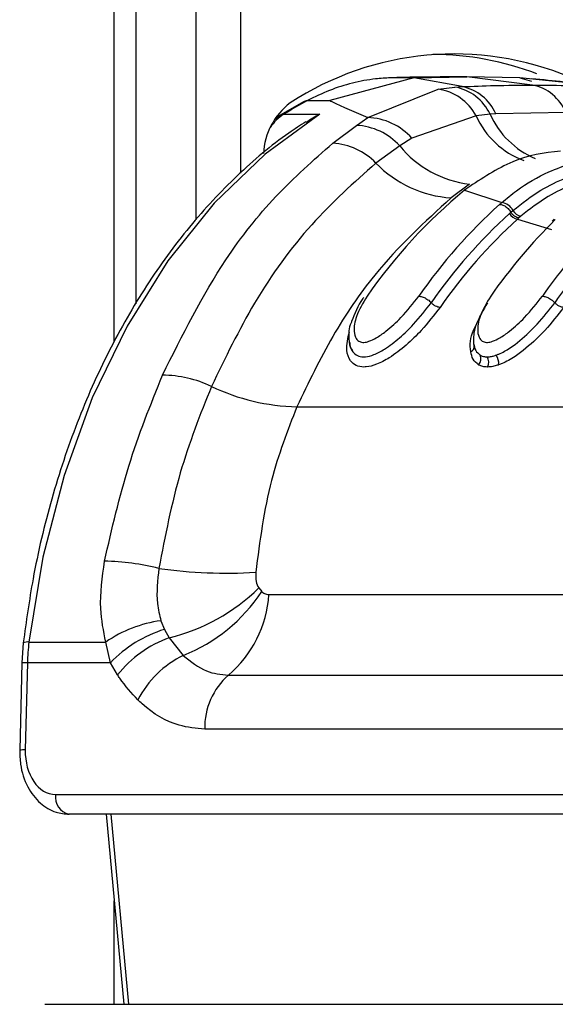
# Model space of a CAD drawing. Header units: millimetres. Extents: x 20 to 19939, y 40 to 15016.
# Tile 30 of 106: x 6844 to 6878, y 5467 to 5529. Entities that reach past the tile are written whole.
import ezdxf

# ---------------------------------------------------------------- set-up
doc = ezdxf.new("R2010")
doc.units = ezdxf.units.MM
doc.header["$LTSCALE"] = 2

msp = doc.modelspace()

# ---------------------------------------------------------------- linework, layer by layer
at = {"color": 8, "linetype": 'Continuous', "lineweight": 25}
for p, q in [((6850.441, 5508.625), (6850.441, 6021.966)), ((6855.603, 5516.328), (6855.603, 6021.966)), ((6858.394, 6021.966), (6858.394, 5519.27)), ((6850.229, 5478.925), (6851.331, 5466.966)), ((6850.441, 5466.966), (6850.441, 5473.469))]:
    msp.add_line(p, q, dxfattribs=at)
at = {"color": 7, "linetype": 'Continuous', "lineweight": 25}
for p, q in [((6851.824, 5511.037), (6851.824, 6021.966)), ((6869.299, 5525.257), (6872.635, 5525.311)), ((6872.635, 5525.311), (6871.159, 5525.311)), ((6876.765, 5524.8), (6872.635, 5525.311)), ((6875.971, 5525.257), (6872.635, 5525.311)), ((6869.298, 5525.257), (6864.012, 5523.824)), ((6869.298, 5525.257), (6867.823, 5525.257)), ((6872.328, 5524.704), (6869.298, 5525.257)), ((6871.873, 5524.678), (6872.328, 5524.704)), ((6881.207, 5524.704), (6875.971, 5525.257)), ((6875.971, 5525.257), (6876.697, 5525.056)), ((6866.389, 5522.763), (6870.825, 5524.543)), ((6870.825, 5524.543), (6871.873, 5524.678)), ((6862.386, 5523.775), (6860.873, 5522.904)), ((6862.598, 5523.824), (6864.012, 5523.824)), ((6860.873, 5522.904), (6860.527, 5522.619)), ((6861.116, 5522.97), (6863.378, 5522.97)), ((6873.208, 5522.876), (6869.169, 5521.459)), ((6874.09, 5522.966), (6873.208, 5522.876)), ((6874.451, 5522.987), (6874.09, 5522.966)), ((6878.849, 5523.082), (6874.451, 5522.987)), ((6864.189, 5521.144), (6865.677, 5522.267)), ((6865.677, 5522.267), (6866.389, 5522.763)), ((6868.405, 5520.985), (6866.904, 5519.899)), ((6869.169, 5521.459), (6868.405, 5520.985)), ((6872.804, 5518.573), (6871.641, 5517.709)), ((6872.632, 5518.303), (6872.484, 5518.185)), ((6872.484, 5518.185), (6874.826, 5517.412)), ((6875.312, 5516.721), (6875.401, 5516.801)), ((6875.401, 5516.801), (6875.532, 5516.915)), ((6875.905, 5516.447), (6875.819, 5516.37)), ((6875.819, 5516.37), (6877.962, 5515.708)), ((6876.031, 5516.557), (6875.905, 5516.447)), ((6878.121, 5516.364), (6877.996, 5516.245)), ((6861.935, 5504.568), (6901.179, 5504.568)), ((6859.532, 5493.165), (6859.721, 5492.93)), ((6860.178, 5492.75), (6886.451, 5492.75)), ((6853.376, 5491.1), (6853.598, 5490.555)), ((6853.598, 5490.555), (6853.904, 5490.029)), ((6853.904, 5490.029), (6854.786, 5488.92)), ((6844.716, 5489.7), (6844.626, 5488.442)), ((6845.071, 5489.757), (6849.91, 5489.757)), ((6850.198, 5488.454), (6849.91, 5489.757)), ((6844.626, 5488.442), (6844.491, 5482.955)), ((6844.978, 5488.454), (6844.842, 5482.967)), ((6850.198, 5488.454), (6844.978, 5488.454)), ((6850.648, 5487.698), (6850.198, 5488.454)), ((6857.625, 5487.67), (6883.897, 5487.67)), ((6882.406, 5484.283), (6856.133, 5484.283)), ((6846.753, 5480.167), (6881.737, 5480.167)), ((6882.585, 5478.925), (6847.601, 5478.925)), ((6849.937, 5478.925), (6851.04, 5466.966)), ((6846.064, 5466.966), (6884.53, 5466.966))]:
    msp.add_line(p, q, dxfattribs=at)
at = {"color": 7, "linetype": 'Continuous', "lineweight": 25, "flags": 128}
msp.add_lwpolyline([(6863.378, 5522.97), (6859.93, 5520.465), (6856.727, 5517.376), (6853.819, 5513.75), (6851.25, 5509.643), (6849.061, 5505.118), (6847.284, 5500.245), (6845.947, 5495.098), (6845.071, 5489.757)], dxfattribs=at)
at = {"color": 8, "linetype": 'Continuous', "lineweight": 25, "flags": 128}
msp.add_lwpolyline([(6860.873, 5522.904), (6860.983, 5522.952), (6861.116, 5522.97)], dxfattribs=at)
at = {"color": 7, "linetype": 'Continuous', "lineweight": 25}
for centre, radius, start, end in [((6871.839, 5507.908), 18.851, 67.23194, 123.22598), ((6870.395, 5508.122), 18.612, 69.08672, 89.70085), ((6871.765, 5521.837), 2.922, 23.1896, 78.89647), ((6876.22, 5522.016), 2.837, 22.07929, 78.91675), ((6870.357, 5521.337), 3.241, 28.35426, 81.69249), ((6871.336, 5521.691), 3.035, 24.85162, 79.80812), ((6864.06, 5520.299), 4.232, 127.06177, 177.22163), ((6875.33, 5500.012), 27.002, 118.13236, 121.76343), ((6865.479, 5518.302), 3.97, 42.51915, 87.13643), ((6866.249, 5518.848), 3.917, 41.80249, 87.94974), ((6863.932, 5516.999), 4.153, 44.29094, 86.44727), ((6873.536, 5525.125), 6.593, 218.8981, 263.62077), ((6872.108, 5524.937), 7.243, 224.07408, 266.3069), ((6893.543, 5492.653), 33.097, 129.51616, 145.24375), ((6897.364, 5492.182), 33.832, 132.07525, 145.1373), ((6874.702, 5516.486), 0.934, 27.33455, 82.40607), ((6897.802, 5492.003), 33.418, 132.29749, 145.1289), ((6875.905, 5517.035), 0.671, 207.91415, 262.64796), ((6876.123, 5517.213), 0.662, 206.74378, 262.05607), ((6898.078, 5491.905), 33.075, 132.29749, 145.1289), ((6902.479, 5491.707), 34.587, 134.59477, 145.05015), ((6906.262, 5491.291), 35.261, 136.76079, 144.98977), ((6906.634, 5491.166), 34.762, 136.76079, 144.98977), ((6872.722, 5508.364), 0.372, 294.03953, 25.31649), ((6872.984, 5507.58), 0.536, 315.40396, 26.09441), ((6873.346, 5507.368), 0.66, 332.56554, 30.51152), ((6873.764, 5507.302), 0.871, 353.07333, 35.7174), ((6853.386, 5499.121), 7.434, 64.75074, 89.31105), ((6862.169, 5517.526), 12.96, 244.34222, 268.96327), ((6849.476, 5479.034), 15.82, 76.18612, 88.72539), ((6857.529, 5524.423), 30.33, 261.89544, 273.42968), ((6851.064, 5501.745), 12.056, 283.62281, 314.62019), ((6850.875, 5498.774), 10.602, 291.64718, 326.54821), ((6852.831, 5493.261), 7.365, 310.61133, 356.02438), ((6854.455, 5483.168), 8.006, 97.75085, 124.5984), ((6855.964, 5482.922), 7.991, 107.21963, 136.18404), ((6856.405, 5483.096), 7.37, 109.83991, 141.3621), ((6859.001, 5488.11), 14.027, 173.2554, 178.59307), ((6857.562, 5483.232), 6.329, 116.01592, 152.84543), ((6860.517, 5484.373), 4.385, 131.26995, 181.18657), ((6847.823, 5479.988), 1.085, 170.4644, 258.18964)]:
    msp.add_arc(centre, radius, start, end, dxfattribs=at)
at = {"color": 8, "linetype": 'Continuous', "lineweight": 25}
for centre, radius, start, end in [((6862.766, 5520.393), 3.06, 122.64283, 145.34745), ((6878.047, 5525.027), 5.295, 203.96906, 249.73374), ((6879.047, 5525.191), 5.433, 204.16529, 247.01168), ((6844.971, 5489.244), 0.523, 79.04079, 119.23812), ((6844.876, 5486.339), 2.118, 87.23264, 96.76027), ((6844.74, 5480.85), 2.12, 87.23506, 96.75594)]:
    msp.add_arc(centre, radius, start, end, dxfattribs=at)
at = {"color": 7, "linetype": 'Continuous', "lineweight": 25}
msp.add_ellipse((6846.822, 5482.967), major_axis=(0.138, 2.798), ratio=0.706247, start_param=1.605618, end_param=3.176414, dxfattribs=at)
for points, knots in [([(6871.159, 5525.311), (6870.878, 5525.311), (6870.316, 5525.309), (6869.473, 5525.299), (6868.642, 5525.282), (6868.092, 5525.265), (6867.823, 5525.257)], [0, 0, 0, 0, 0.252701, 0.505403, 0.758105, 1, 1, 1, 1]), ([(6867.823, 5525.257), (6867.51, 5525.24), (6866.707, 5525.196), (6865.423, 5524.95), (6863.984, 5524.506), (6863.059, 5524.051), (6862.598, 5523.824)], [0, 0, 0, 0, 0.175309, 0.450826, 0.726123, 1, 1, 1, 1]), ([(6872.328, 5524.704), (6873.006, 5524.73), (6874.484, 5524.787), (6875.964, 5524.796), (6876.765, 5524.8)], [0, 0, 0, 0, 0.458483, 1, 1, 1, 1]), ([(6881.72, 5524.67), (6881.397, 5524.706), (6879.782, 5524.886), (6878.082, 5525.062), (6876.722, 5525.202)], [0, 0, 0, 0, 0.200298, 1, 1, 1, 1]), ([(6876.765, 5524.8), (6877.567, 5524.796), (6879.047, 5524.787), (6880.528, 5524.73), (6881.207, 5524.704)], [0, 0, 0, 0, 0.5415168, 1, 1, 1, 1]), ([(6862.377, 5523.77), (6862.377, 5523.77), (6862.433, 5523.822), (6862.516, 5523.823), (6862.598, 5523.824)], [0, 0, 0, 0, 0.007461, 1, 1, 1, 1]), ([(6864.012, 5523.824), (6864.049, 5523.806), (6864.777, 5523.459), (6865.604, 5523.102), (6866.389, 5522.763)], [0, 0, 0, 0, 0.05035, 1, 1, 1, 1]), ([(6862.517, 5522.47), (6862.789, 5522.657), (6863.066, 5522.847), (6863.373, 5522.968), (6863.378, 5522.97)], [0, 0, 0, 0, 0.981589, 1, 1, 1, 1]), ([(6862.503, 5522.495), (6862.144, 5522.263), (6860.639, 5521.288), (6858.135, 5519.164), (6855.125, 5515.951), (6852.417, 5512.239), (6850.045, 5508.105), (6848.042, 5503.601), (6846.445, 5498.794), (6845.33, 5494.131), (6844.903, 5491.05), (6844.716, 5489.7)], [0, 0, 0, 0, 0.038526, 0.161568, 0.284864, 0.408418, 0.532131, 0.655925, 0.779745, 0.903563, 1, 1, 1, 1]), ([(6853.476, 5506.554), (6854.73, 5509.067), (6856.798, 5513.208), (6860.559, 5517.944), (6862.972, 5520.071), (6864.189, 5521.144)], [0, 0, 0, 0, 0.433271, 0.71391, 1, 1, 1, 1]), ([(6878.531, 5520.64), (6878.525, 5520.639), (6877.51, 5520.58), (6875.442, 5520.163), (6873.578, 5518.929), (6872.632, 5518.303)], [0, 0, 0, 0, 0.002812, 0.494132, 1, 1, 1, 1]), ([(6866.904, 5519.899), (6865.526, 5518.667), (6862.729, 5516.167), (6859.236, 5511.369), (6857.423, 5507.63), (6856.557, 5505.844)], [0, 0, 0, 0, 0.336899, 0.683337, 1, 1, 1, 1]), ([(6874.826, 5517.412), (6875.133, 5517.666), (6876.071, 5518.442), (6878.023, 5519.56), (6879.869, 5520.087), (6880.998, 5520.184), (6881.12, 5520.194)], [0, 0, 0, 0, 0.160385, 0.490153, 0.944734, 1, 1, 1, 1]), ([(6875.532, 5516.915), (6876.107, 5517.366), (6877.179, 5518.206), (6879.021, 5519.07), (6880.463, 5519.452), (6881.353, 5519.533), (6881.537, 5519.55)], [0, 0, 0, 0, 0.310244, 0.578241, 0.913143, 1, 1, 1, 1]), ([(6881.872, 5519.093), (6881.694, 5519.078), (6880.829, 5519.003), (6879.428, 5518.639), (6877.636, 5517.807), (6876.592, 5516.994), (6876.031, 5516.557)], [0, 0, 0, 0, 0.08676, 0.421461, 0.689498, 1, 1, 1, 1]), ([(6871.641, 5517.709), (6869.98, 5516.187), (6867.254, 5513.689), (6864.097, 5509.058), (6862.66, 5506.074), (6861.935, 5504.568)], [0, 0, 0, 0, 0.435994, 0.71534, 1, 1, 1, 1]), ([(6874.693, 5517.294), (6874.693, 5517.295), (6874.738, 5517.334), (6874.782, 5517.373), (6874.826, 5517.412)], [0, 0, 0, 0, 0.0094, 1, 1, 1, 1]), ([(6874.693, 5517.294), (6874.762, 5517.285), (6874.9, 5517.267), (6875.126, 5517.129), (6875.297, 5516.962), (6875.374, 5516.844), (6875.401, 5516.801)], [0, 0, 0, 0, 0.281356, 0.561532, 0.840526, 1, 1, 1, 1]), ([(6865.27, 5508.614), (6865.27, 5508.613), (6865.236, 5508.371), (6865.399, 5508.064), (6865.712, 5507.761), (6866.022, 5507.696), (6866.372, 5507.713), (6866.813, 5507.829), (6867.563, 5508.229), (6868.421, 5508.898), (6869.457, 5509.901), (6870.034, 5510.653), (6870.385, 5511.109)], [0, 0, 0, 0, 0.000519, 0.129707, 0.209179, 0.285095, 0.304151, 0.383249, 0.480452, 0.624025, 0.771669, 1, 1, 1, 1]), ([(6866.131, 5511.427), (6866.115, 5511.406), (6865.766, 5510.941), (6865.568, 5510.419), (6865.38, 5509.92)], [0, 0, 0, 0, 0.044781, 1, 1, 1, 1]), ([(6866.351, 5511.521), (6866.095, 5511.093), (6865.638, 5510.33), (6865.485, 5509.404), (6865.611, 5508.876), (6865.849, 5508.648), (6866.138, 5508.595), (6866.502, 5508.674), (6866.985, 5508.911), (6867.685, 5509.407), (6868.662, 5510.305), (6869.252, 5511.067), (6869.604, 5511.521)], [0, 0, 0, 0, 0.181496, 0.323762, 0.408831, 0.462283, 0.504169, 0.545965, 0.600528, 0.677267, 0.807828, 1, 1, 1, 1]), ([(6869.604, 5511.521), (6869.674, 5511.513), (6869.814, 5511.499), (6870.059, 5511.384), (6870.256, 5511.244), (6870.35, 5511.146), (6870.385, 5511.109)], [0, 0, 0, 0, 0.279636, 0.559272, 0.838908, 1, 1, 1, 1]), ([(6873.934, 5511.109), (6873.665, 5510.662), (6873.17, 5509.836), (6873.014, 5508.962), (6873.052, 5508.581), (6873.058, 5508.523)], [0, 0, 0, 0, 0.500688, 0.922786, 1, 1, 1, 1]), ([(6874.129, 5511.521), (6873.873, 5511.093), (6873.416, 5510.329), (6873.263, 5509.404), (6873.389, 5508.876), (6873.627, 5508.648), (6873.917, 5508.595), (6874.281, 5508.674), (6874.764, 5508.911), (6875.464, 5509.407), (6876.44, 5510.305), (6877.031, 5511.067), (6877.382, 5511.521)], [0, 0, 0, 0, 0.181549, 0.323795, 0.40885, 0.462296, 0.504185, 0.545984, 0.60056, 0.677304, 0.807908, 1, 1, 1, 1]), ([(6874.471, 5507.811), (6874.53, 5507.833), (6874.819, 5507.942), (6875.555, 5508.367), (6876.363, 5509.051), (6877.331, 5510.023), (6877.813, 5510.653), (6878.163, 5511.109)], [0, 0, 0, 0, 0.041437, 0.201296, 0.499179, 0.63727, 1, 1, 1, 1]), ([(6877.382, 5511.521), (6877.452, 5511.513), (6877.593, 5511.499), (6877.838, 5511.384), (6878.034, 5511.244), (6878.128, 5511.146), (6878.163, 5511.109)], [0, 0, 0, 0, 0.279636, 0.559272, 0.838908, 1, 1, 1, 1]), ([(6870.942, 5510.816), (6870.568, 5510.328), (6869.948, 5509.52), (6868.823, 5508.429), (6867.86, 5507.68), (6866.984, 5507.214), (6866.448, 5507.076), (6866.009, 5507.054), (6865.628, 5507.135), (6865.228, 5507.485), (6864.994, 5508.194), (6865.146, 5508.88), (6865.235, 5509.28)], [0, 0, 0, 0, 0.180877, 0.299274, 0.418536, 0.504076, 0.577303, 0.595203, 0.666075, 0.737401, 0.846797, 1, 1, 1, 1]), ([(6878.72, 5510.816), (6878.347, 5510.328), (6877.831, 5509.653), (6876.782, 5508.597), (6875.877, 5507.833), (6875.041, 5507.353), (6874.7, 5507.225), (6874.628, 5507.197)], [0, 0, 0, 0, 0.35082, 0.485426, 0.783992, 0.954198, 1, 1, 1, 1]), ([(6865.38, 5509.92), (6865.367, 5509.894), (6865.187, 5509.535), (6865.202, 5508.942), (6865.24, 5508.309), (6865.42, 5508.1), (6865.428, 5508.09)], [0, 0, 0, 0, 0.042034, 0.589548, 0.981502, 1, 1, 1, 1]), ([(6872.873, 5508.024), (6872.873, 5508.028), (6872.813, 5508.435), (6872.833, 5509.016), (6873.16, 5509.607), (6873.222, 5509.718)], [0, 0, 0, 0, 0.008131, 0.813202, 1, 1, 1, 1]), ([(6873.366, 5507.203), (6873.236, 5507.31), (6872.984, 5507.518), (6872.91, 5507.858), (6872.873, 5508.024)], [0, 0, 0, 0, 0.511867, 1, 1, 1, 1]), ([(6873.058, 5508.523), (6873.088, 5508.377), (6873.147, 5508.085), (6873.359, 5507.905), (6873.465, 5507.815)], [0, 0, 0, 0, 0.500365, 1, 1, 1, 1]), ([(6873.465, 5507.815), (6873.48, 5507.807), (6873.543, 5507.771), (6873.683, 5507.718), (6873.832, 5507.708), (6873.915, 5507.703)], [0, 0, 0, 0, 0.121302, 0.507466, 1, 1, 1, 1]), ([(6873.915, 5507.703), (6874.001, 5507.708), (6874.159, 5507.718), (6874.351, 5507.77), (6874.45, 5507.804), (6874.471, 5507.811)], [0, 0, 0, 0, 0.492803, 0.897023, 1, 1, 1, 1]), ([(6873.932, 5507.064), (6873.827, 5507.07), (6873.639, 5507.082), (6873.463, 5507.149), (6873.384, 5507.193), (6873.366, 5507.203)], [0, 0, 0, 0, 0.4965535, 0.8807999, 1, 1, 1, 1]), ([(6874.628, 5507.197), (6874.603, 5507.189), (6874.48, 5507.147), (6874.239, 5507.082), (6874.041, 5507.07), (6873.932, 5507.064)], [0, 0, 0, 0, 0.101098, 0.503376, 1, 1, 1, 1]), ([(6849.828, 5494.85), (6850.294, 5496.877), (6851.235, 5500.976), (6852.724, 5504.681), (6853.476, 5506.554)], [0, 0, 0, 0, 0.494604, 1, 1, 1, 1]), ([(6856.557, 5505.844), (6855.851, 5504.065), (6854.42, 5500.457), (6853.646, 5496.434), (6853.254, 5494.396)], [0, 0, 0, 0, 0.493294, 1, 1, 1, 1]), ([(6861.935, 5504.568), (6861.346, 5503.05), (6860.079, 5499.786), (6859.6, 5496.113), (6859.344, 5494.147)], [0, 0, 0, 0, 0.4651, 1, 1, 1, 1]), ([(6849.91, 5489.757), (6849.769, 5490.453), (6849.441, 5492.083), (6849.687, 5493.842), (6849.828, 5494.85)], [0, 0, 0, 0, 0.4266075, 1, 1, 1, 1]), ([(6853.254, 5494.396), (6853.167, 5493.643), (6853.034, 5492.493), (6853.288, 5491.457), (6853.376, 5491.1)], [0, 0, 0, 0, 0.6552118, 1, 1, 1, 1]), ([(6859.344, 5494.147), (6859.339, 5493.947), (6859.33, 5493.579), (6859.469, 5493.294), (6859.532, 5493.165)], [0, 0, 0, 0, 0.543542, 1, 1, 1, 1]), ([(6859.721, 5492.93), (6859.744, 5492.911), (6859.835, 5492.831), (6859.991, 5492.762), (6860.128, 5492.753), (6860.178, 5492.75)], [0, 0, 0, 0, 0.170024, 0.695982, 1, 1, 1, 1]), ([(6854.786, 5488.92), (6855.256, 5488.535), (6856.13, 5487.82), (6857.152, 5487.717), (6857.625, 5487.67)], [0, 0, 0, 0, 0.537046, 1, 1, 1, 1]), ([(6851.931, 5486.12), (6851.534, 5486.551), (6851.083, 5487.041), (6850.695, 5487.627), (6850.648, 5487.698)], [0, 0, 0, 0, 0.878043, 1, 1, 1, 1]), ([(6856.133, 5484.283), (6855.592, 5484.332), (6854.203, 5484.457), (6852.798, 5485.298), (6852.017, 5486.038), (6851.931, 5486.12)], [0, 0, 0, 0, 0.361897, 0.929068, 1, 1, 1, 1]), ([(6844.491, 5482.955), (6844.499, 5482.66), (6844.52, 5481.85), (6844.919, 5480.637), (6845.716, 5479.596), (6846.667, 5479.015), (6847.322, 5478.952), (6847.601, 5478.925)], [0, 0, 0, 0, 0.145719, 0.40069, 0.632992, 0.843547, 1, 1, 1, 1])]:
    msp.add_open_spline(points, degree=3, knots=knots, dxfattribs=at)
for points in [[(6875.905, 5516.447), (6875.862, 5516.452), (6875.775, 5516.463), (6875.632, 5516.542), (6875.498, 5516.657), (6875.433, 5516.753), (6875.401, 5516.801)], [(6870.942, 5510.816), (6870.898, 5510.82), (6870.809, 5510.828), (6870.654, 5510.894), (6870.503, 5510.989), (6870.424, 5511.069), (6870.385, 5511.109)], [(6878.72, 5510.816), (6878.676, 5510.82), (6878.587, 5510.828), (6878.432, 5510.894), (6878.281, 5510.989), (6878.202, 5511.069), (6878.163, 5511.109)]]:
    msp.add_open_spline(points, degree=3, dxfattribs=at)

doc.saveas('drawing.dxf')
